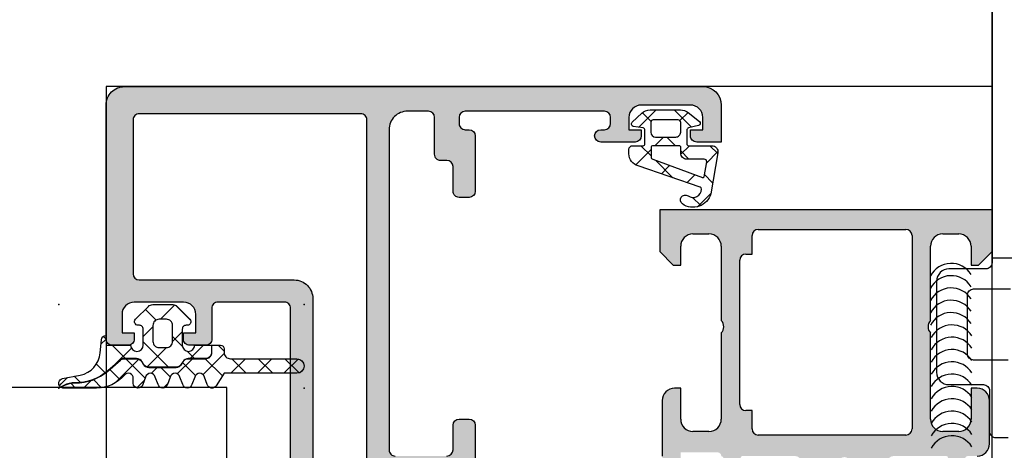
# Model space of a CAD drawing. Header units: millimetres. Extents: x 373037 to 682063, y 76092 to 274210.
# Tile 50 of 256: x 661354 to 661434, y 249660 to 249695. Entities that reach past the tile are written whole.
import ezdxf

# ---------------------------------------------------------------- set-up
doc = ezdxf.new("R2010")
doc.units = ezdxf.units.MM
doc.header["$LTSCALE"] = 100
doc.layers.add('PUDORYS', color=253, linetype='CONTINUOUS')

msp = doc.modelspace()

# ---------------------------------------------------------------- hatches: boundary and pattern name
at = {"layer": 'PUDORYS', "true_color": 0x939598}
h = msp.add_hatch(color=252, dxfattribs=at)
edge = h.paths.add_edge_path(flags=16)
edge.add_ellipse((661381.849, 249686.636), major_axis=(-0.5, 0), ratio=1, start_angle=179.99702, end_angle=270.00298)
edge.add_line((661381.849, 249687.136), (661363.849, 249687.136))
edge.add_ellipse((661363.849, 249686.636), major_axis=(-0.5, 0), ratio=1, start_angle=-90.00298, end_angle=0.00298)
edge.add_line((661363.349, 249686.636), (661363.349, 249674.136))
edge.add_ellipse((661363.849, 249674.136), major_axis=(-0.5, 0), ratio=1, start_angle=0.0025, end_angle=89.9975)
edge.add_line((661363.849, 249673.636), (661376.452, 249673.636))
edge.add_ellipse((661376.452, 249672.136), major_axis=(-1.5, 0), ratio=1, start_angle=179.99996, end_angle=270.00004, ccw=False)
edge.add_line((661377.952, 249672.136), (661377.952, 249659.136))
edge.add_ellipse((661378.452, 249659.136), major_axis=(-0.5, 0), ratio=1, start_angle=-0.00004, end_angle=90.00004)
edge.add_line((661378.452, 249658.636), (661381.849, 249658.636))
edge.add_ellipse((661381.849, 249659.136), major_axis=(-0.5, 0), ratio=1, start_angle=89.99996, end_angle=180.00004)
edge.add_line((661382.349, 249659.136), (661382.349, 249686.636))
edge = h.paths.add_edge_path()
edge.add_line((661411.149, 249687.836), (661411.149, 249684.836))
edge.add_line((661411.149, 249684.836), (661409.149, 249684.836))
edge.add_arc((661409.149, 249685.336), 0.5, 179.99702, 270.00298, ccw=False)
edge.add_line((661408.649, 249685.336), (661408.649, 249685.836))
edge.add_line((661408.649, 249685.836), (661409.649, 249685.836))
edge.add_line((661409.649, 249685.836), (661409.649, 249686.836))
edge.add_arc((661408.649, 249686.836), 1, 0.00367, 89.99633)
edge.add_line((661408.649, 249687.836), (661404.649, 249687.836))
edge.add_arc((661404.649, 249686.836), 1, 90.00172, 179.99828)
edge.add_line((661403.649, 249686.836), (661403.649, 249685.836))
edge.add_line((661403.649, 249685.836), (661404.649, 249685.836))
edge.add_line((661404.649, 249685.836), (661404.649, 249685.336))
edge.add_arc((661404.149, 249685.336), 0.5, 270.00064, 359.99936, ccw=False)
edge.add_line((661404.149, 249684.836), (661401.349, 249684.836))
edge.add_arc((661401.349, 249685.336), 0.5, 90, 270, ccw=False)
edge.add_line((661401.349, 249685.836), (661401.649, 249685.836))
edge.add_arc((661401.649, 249686.336), 0.5, 270.00123, 359.99877)
edge.add_line((661402.149, 249686.336), (661402.149, 249686.836))
edge.add_arc((661401.649, 249686.836), 0.5, 0.00778, 89.99222)
edge.add_line((661401.649, 249687.336), (661390.349, 249687.336))
edge.add_arc((661390.349, 249686.836), 0.5, 90.0025, 179.9975)
edge.add_line((661389.849, 249686.836), (661389.849, 249686.336))
edge.add_arc((661390.349, 249686.336), 0.5, 179.99282, 270.00718)
edge.add_line((661390.349, 249685.836), (661390.649, 249685.836))
edge.add_arc((661390.649, 249685.336), 0.5, 0.0072, 89.9928, ccw=False)
edge.add_line((661391.149, 249685.336), (661391.149, 249680.836))
edge.add_arc((661390.649, 249680.836), 0.5, 270.00064, 359.99936, ccw=False)
edge.add_line((661390.649, 249680.336), (661389.849, 249680.336))
edge.add_arc((661389.849, 249680.836), 0.5, 179.99702, 270.00298, ccw=False)
edge.add_line((661389.349, 249680.836), (661389.349, 249682.836))
edge.add_arc((661388.849, 249682.836), 0.5, 0.00778, 89.99222)
edge.add_line((661388.849, 249683.336), (661388.349, 249683.336))
edge.add_arc((661388.349, 249683.836), 0.5, 179.99282, 270.00718, ccw=False)
edge.add_line((661387.849, 249683.836), (661387.849, 249686.836))
edge.add_arc((661387.349, 249686.836), 0.5, 0.00631, 89.99369)
edge.add_line((661387.349, 249687.336), (661385.649, 249687.336))
edge.add_arc((661385.649, 249685.836), 1.5, 89.99878, 180.00122)
edge.add_line((661384.149, 249685.836), (661384.149, 249659.836))
edge.add_arc((661384.649, 249659.836), 0.5, 179.99761, 270.00239)
edge.add_line((661384.649, 249659.336), (661388.849, 249659.336))
edge.add_arc((661388.849, 249659.836), 0.5, 270.00064, 359.99936)
edge.add_line((661389.349, 249659.836), (661389.349, 249661.836))
edge.add_arc((661389.849, 249661.836), 0.5, 90.0025, 179.9975, ccw=False)
edge.add_line((661389.849, 249662.336), (661390.649, 249662.336))
edge.add_arc((661390.649, 249661.836), 0.5, 0.00602, 89.99398, ccw=False)
edge.add_line((661391.149, 249661.836), (661391.149, 249656.836))
edge.add_line((661391.149, 249656.836), (661390.932, 249656.078))
edge.add_arc((661391.22, 249655.996), 0.3, 163.99998, 232.09519)
edge.add_arc((661390.851, 249655.522), 0.3, 0.00003, 52.09528, ccw=False)
edge.add_line((661391.151, 249655.522), (661391.151, 249653.458))
edge.add_arc((661390.751, 249653.458), 0.4, -111.97377, 0.00007, ccw=False)
edge.add_line((661390.602, 249653.087), (661388.578, 249653.904))
edge.add_arc((661388.653, 249654.089), 0.2, 155.85891, 248.02609, ccw=False)
edge.add_line((661388.471, 249654.171), (661389.539, 249656.555))
edge.add_arc((661389.357, 249656.636), 0.2, 335.85897, 450.8199)
edge.add_line((661389.354, 249656.836), (661378.05, 249656.836))
edge.add_arc((661378.041, 249656.645), 0.192, 87.47778, 181.04445)
edge.add_line((661377.85, 249656.641), (661377.85, 249656.221))
edge.add_line((661377.85, 249656.221), (661379.281, 249653.755))
edge.add_arc((661379.022, 249653.604), 0.3, -74.00003, 30.1792, ccw=False)
edge.add_line((661379.105, 249653.316), (661377.612, 249652.888))
edge.add_line((661377.612, 249652.888), (661376.749, 249652.39))
edge.add_arc((661376.549, 249652.736), 0.4, 180.00003, 299.99999, ccw=False)
edge.add_line((661376.149, 249652.736), (661376.15, 249656.844))
edge.add_line((661376.15, 249656.844), (661376.152, 249671.336))
edge.add_arc((661375.652, 249671.336), 0.5, 359.97959, 450.00002)
edge.add_line((661375.652, 249671.836), (661370.249, 249671.836))
edge.add_arc((661370.249, 249671.336), 0.5, 89.99996, 180.00004)
edge.add_line((661369.749, 249671.336), (661369.749, 249668.836))
edge.add_arc((661369.249, 249668.836), 0.5, -90.00004, 0.00004, ccw=False)
edge.add_line((661369.249, 249668.336), (661367.949, 249668.336))
edge.add_arc((661367.949, 249668.836), 0.5, 179.99761, 270.00239, ccw=False)
edge.add_line((661367.449, 249668.836), (661367.449, 249669.336))
edge.add_line((661367.449, 249669.336), (661368.449, 249669.336))
edge.add_line((661368.449, 249669.336), (661368.449, 249670.836))
edge.add_arc((661367.449, 249670.836), 1, 0.00182, 89.99818)
edge.add_line((661367.449, 249671.836), (661363.449, 249671.836))
edge.add_arc((661363.449, 249670.836), 1, 90.00397, 179.99603)
edge.add_line((661362.449, 249670.836), (661362.449, 249669.336))
edge.add_line((661362.449, 249669.336), (661363.449, 249669.336))
edge.add_line((661363.449, 249669.336), (661363.449, 249668.836))
edge.add_arc((661362.949, 249668.836), 0.5, -90.00298, 0.00298, ccw=False)
edge.add_line((661362.949, 249668.336), (661361.649, 249668.336))
edge.add_arc((661361.649, 249668.836), 0.5, 180.00064, 269.99936, ccw=False)
edge.add_line((661361.149, 249668.836), (661361.149, 249687.836))
edge.add_arc((661362.649, 249687.836), 1.5, 89.99888, 180.00112, ccw=False)
edge.add_line((661362.649, 249689.336), (661409.649, 249689.336))
edge.add_arc((661409.649, 249687.836), 1.5, 0.0023, 89.9977, ccw=False)
h = msp.add_hatch(dxfattribs=at)
h.set_pattern_fill('ANSI37', color=252, scale=0.625, angle=90, style=0)
h.set_pattern_definition([(135, (679960.6383, 248348.1544), (-1.40316502, -1.40316502), []), (225, (679960.6383, 248348.1544), (1.40316502, -1.40316502), [])])
edge = h.paths.add_edge_path(flags=16)
edge.add_ellipse((661408.347, 249683.934), major_axis=(-0.498, 0), ratio=1, start_angle=-0.19258, end_angle=90.25472, ccw=False)
edge.add_line((661407.849, 249683.936), (661407.849, 249684.436))
edge.add_ellipse((661407.749, 249684.436), major_axis=(-0.1, 0), ratio=1, start_angle=179.99183, end_angle=270.00874)
edge.add_line((661407.749, 249684.536), (661405.548, 249684.536))
edge.add_ellipse((661405.548, 249684.436), major_axis=(-0.1, 0), ratio=1, start_angle=270.00152, end_angle=359.99848)
edge.add_line((661405.448, 249684.436), (661405.448, 249683.624))
edge.add_ellipse((661405.648, 249683.624), major_axis=(-0.2, 0), ratio=1, start_angle=0.00243, end_angle=74.31138)
edge.add_line((661405.594, 249683.432), (661409.612, 249681.945))
edge.add_ellipse((661409.647, 249682.038), major_axis=(-0.1, 0), ratio=1, start_angle=69.68782, end_angle=169.67772)
edge.add_line((661409.746, 249682.02), (661409.966, 249683.23))
edge.add_ellipse((661409.766, 249683.236), major_axis=(-0.2, 0), ratio=1, start_angle=178.13503, end_angle=270.00104)
edge.add_line((661409.766, 249683.436), (661408.349, 249683.436))
edge = h.paths.add_edge_path(flags=16)
edge.add_ellipse((661407.649, 249686.436), major_axis=(-0.2, 0), ratio=1, start_angle=179.99976, end_angle=270.00024)
edge.add_line((661407.649, 249686.636), (661405.614, 249686.636))
edge.add_ellipse((661405.614, 249686.436), major_axis=(-0.2, 0), ratio=1, start_angle=-90.00135, end_angle=0.00049)
edge.add_line((661405.414, 249686.436), (661405.414, 249685.636))
edge.add_ellipse((661405.814, 249685.636), major_axis=(-0.4, 0), ratio=1, start_angle=0.00126, end_angle=89.99802)
edge.add_line((661405.814, 249685.236), (661407.449, 249685.236))
edge.add_ellipse((661407.449, 249685.636), major_axis=(-0.4, 0), ratio=1, start_angle=89.99956, end_angle=180.00101)
edge.add_line((661407.849, 249685.636), (661407.849, 249686.436))
edge = h.paths.add_edge_path()
edge.add_arc((661409.249, 249686.36), 0.2, -74.99848, 49.99768, ccw=False)
edge.add_line((661409.301, 249686.167), (661408.497, 249685.976))
edge.add_arc((661408.549, 249685.783), 0.2, 105.00286, 179.99725)
edge.add_line((661408.349, 249685.783), (661408.349, 249684.686))
edge.add_arc((661408.499, 249684.686), 0.15, 179.99604, 270.00396)
edge.add_line((661408.499, 249684.536), (661410.382, 249684.536))
edge.add_arc((661410.382, 249684.036), 0.5, -9.93357, 90.00022, ccw=False)
edge.add_line((661410.874, 249683.95), (661410.293, 249680.63))
edge.add_arc((661408.849, 249681.036), 1.5, 234.91245, 344.29308, ccw=False)
edge.add_arc((661408.216, 249680.136), 0.4, 54.912, 234.912, ccw=False)
edge.add_arc((661408.851, 249681.018), 0.686, 233.85881, 359.51564)
edge.add_arc((661409.388, 249681.031), 0.15, 352.50392, 430.98385)
edge.add_line((661409.437, 249681.174), (661404.391, 249682.901))
edge.add_arc((661404.649, 249683.867), 1, 179.99943, 255.04109, ccw=False)
edge.add_line((661403.649, 249683.867), (661403.649, 249684.236))
edge.add_arc((661403.949, 249684.236), 0.3, 90.00319, 179.99604, ccw=False)
edge.add_line((661403.949, 249684.536), (661404.799, 249684.536))
edge.add_arc((661404.799, 249684.686), 0.15, 269.99507, 360.00493)
edge.add_line((661404.949, 249684.686), (661404.949, 249685.783))
edge.add_arc((661404.749, 249685.783), 0.2, 0.00261, 74.99763)
edge.add_line((661404.801, 249685.976), (661403.997, 249686.105))
edge.add_arc((661404.049, 249686.298), 0.2, 134.99256, 255.01021, ccw=False)
edge.add_line((661403.908, 249686.44), (661404.683, 249687.166))
edge.add_arc((661405.367, 249686.436), 1, 89.99997, 133.11854, ccw=False)
edge.add_line((661405.367, 249687.436), (661407.846, 249687.436))
edge.add_arc((661407.846, 249686.436), 1, 52.17221, 89.99994, ccw=False)
edge.add_line((661408.459, 249687.226), (661409.377, 249686.513))
h = msp.add_hatch(color=252, dxfattribs=at)
edge = h.paths.add_edge_path()
edge.add_arc((661429.449, 249659.216), 0.12, 0, 90, ccw=False)
edge.add_line((661429.569, 249659.216), (661429.569, 249656.456))
edge.add_arc((661429.869, 249656.456), 0.3, 180, 270)
edge.add_line((661429.869, 249656.156), (661430.849, 249656.156))
edge.add_arc((661430.849, 249656.456), 0.3, 270, 360)
edge.add_line((661431.149, 249656.456), (661431.149, 249658.336))
edge.add_arc((661431.228, 249658.604), 0.279, 178.83713, 253.57541, ccw=False)
edge.add_line((661430.949, 249658.61), (661430.949, 249659.063))
edge.add_arc((661431.227, 249659.069), 0.279, 106.41988, 181.16459, ccw=False)
edge.add_line((661431.149, 249659.336), (661431.949, 249659.336))
edge.add_arc((661431.949, 249660.336), 1, 270, 360)
edge.add_line((661432.949, 249660.336), (661432.949, 249663.836))
edge.add_arc((661431.949, 249663.836), 1, 0.00114, 89.99886)
edge.add_line((661431.949, 249664.836), (661431.449, 249664.836))
edge.add_line((661431.449, 249664.836), (661431.449, 249662.336))
edge.add_arc((661430.449, 249662.336), 1, 270.0026, 359.9974, ccw=False)
edge.add_line((661430.449, 249661.336), (661429.149, 249661.336))
edge.add_arc((661429.149, 249662.336), 1, 180.00301, 269.99699, ccw=False)
edge.add_line((661428.149, 249662.336), (661428.149, 249669.336))
edge.add_arc((661428.674, 249669.836), 0.725, 136.40382, 223.59618, ccw=False)
edge.add_line((661428.149, 249670.336), (661428.149, 249676.37))
edge.add_arc((661429.149, 249676.37), 1, 90.00301, 179.99699, ccw=False)
edge.add_line((661429.149, 249677.37), (661430.449, 249677.37))
edge.add_arc((661430.449, 249676.37), 1, 0.0026, 89.9974, ccw=False)
edge.add_line((661431.449, 249676.37), (661431.449, 249674.836))
edge.add_line((661431.449, 249674.836), (661432.049, 249674.836))
edge.add_line((661432.049, 249674.836), (661433.149, 249675.936))
edge.add_line((661433.149, 249675.936), (661433.149, 249679.336))
edge.add_line((661433.149, 249679.336), (661406.149, 249679.336))
edge.add_line((661406.149, 249679.336), (661406.149, 249675.936))
edge.add_line((661406.149, 249675.936), (661407.249, 249674.836))
edge.add_line((661407.249, 249674.836), (661407.849, 249674.836))
edge.add_line((661407.849, 249674.836), (661407.849, 249676.37))
edge.add_arc((661408.849, 249676.37), 1, 90.0026, 179.9974, ccw=False)
edge.add_line((661408.849, 249677.37), (661410.149, 249677.37))
edge.add_arc((661410.149, 249676.37), 1, 0.00301, 89.99699, ccw=False)
edge.add_line((661411.149, 249676.37), (661411.149, 249670.336))
edge.add_arc((661410.624, 249669.836), 0.725, 316.40382, 403.59618, ccw=False)
edge.add_line((661411.149, 249669.336), (661411.149, 249662.336))
edge.add_arc((661410.149, 249662.336), 1, 270.00301, 359.99699, ccw=False)
edge.add_line((661410.149, 249661.336), (661408.849, 249661.336))
edge.add_arc((661408.849, 249662.336), 1, 180.0026, 269.9974, ccw=False)
edge.add_line((661407.849, 249662.336), (661407.849, 249664.836))
edge.add_line((661407.849, 249664.836), (661407.349, 249664.836))
edge.add_arc((661407.349, 249663.836), 1, 90.00114, 179.99886)
edge.add_line((661406.349, 249663.836), (661406.349, 249659.336))
edge.add_arc((661406.849, 249659.336), 0.5, 179.99882, 270.00118)
edge.add_line((661406.849, 249658.836), (661407.849, 249658.836))
edge.add_line((661407.849, 249658.836), (661407.849, 249659.636))
edge.add_line((661407.849, 249659.636), (661410.849, 249659.636))
edge.add_arc((661410.849, 249659.336), 0.3, 359.99949, 450.00051, ccw=False)
edge.add_arc((661411.07, 249659.069), 0.279, 358.83541, 433.58012, ccw=False)
edge.add_line((661411.349, 249659.063), (661411.349, 249658.61))
edge.add_arc((661411.07, 249658.604), 0.279, 286.42459, 361.16287, ccw=False)
edge.add_line((661411.149, 249658.336), (661411.149, 249656.456))
edge.add_arc((661411.449, 249656.456), 0.3, 180, 270)
edge.add_line((661411.449, 249656.156), (661412.429, 249656.156))
edge.add_arc((661412.429, 249656.456), 0.3, 270, 360)
edge.add_line((661412.729, 249656.456), (661412.729, 249659.216))
edge.add_arc((661412.849, 249659.216), 0.12, 90, 180, ccw=False)
edge.add_line((661412.849, 249659.336), (661417.149, 249659.336))
edge.add_arc((661417.149, 249658.836), 0.5, 0, 90, ccw=False)
edge.add_line((661417.649, 249658.836), (661417.649, 249658.136))
edge.add_line((661417.649, 249658.136), (661416.267, 249655.744))
edge.add_arc((661416.387, 249655.674), 0.138, 150, 277.70244)
edge.add_arc((661415.939, 249660.516), 5, 275.34923, 341.2906)
edge.add_arc((661421.149, 249658.752), 0.5, 18.7094, 161.2906, ccw=False)
edge.add_arc((661426.358, 249660.516), 5, 198.7094, 264.65077)
edge.add_arc((661425.911, 249655.674), 0.138, 262.29756, 390)
edge.add_line((661426.03, 249655.744), (661424.649, 249658.136))
edge.add_line((661424.649, 249658.136), (661424.649, 249658.836))
edge.add_arc((661425.149, 249658.836), 0.5, 90, 180, ccw=False)
edge.add_line((661425.149, 249659.336), (661429.449, 249659.336))
edge = h.paths.add_edge_path(flags=16)
edge.add_arc((661414.149, 249677.236), 0.5, 90, 180, ccw=False)
edge.add_line((661414.149, 249677.736), (661426.149, 249677.736))
edge.add_arc((661426.149, 249677.236), 0.5, 0, 90, ccw=False)
edge.add_line((661426.649, 249677.236), (661426.649, 249661.536))
edge.add_arc((661426.149, 249661.536), 0.5, 270, 360, ccw=False)
edge.add_line((661426.149, 249661.036), (661414.149, 249661.036))
edge.add_arc((661414.149, 249661.536), 0.5, 180, 270, ccw=False)
edge.add_line((661413.649, 249661.536), (661413.649, 249663.036))
edge.add_line((661413.649, 249663.036), (661413.149, 249663.036))
edge.add_arc((661413.149, 249663.536), 0.5, 180, 270, ccw=False)
edge.add_line((661412.649, 249663.536), (661412.649, 249675.236))
edge.add_arc((661413.149, 249675.236), 0.5, 90, 180, ccw=False)
edge.add_line((661413.149, 249675.736), (661413.649, 249675.736))
edge.add_line((661413.649, 249675.736), (661413.649, 249677.236))
h = msp.add_hatch(dxfattribs=at)
h.set_pattern_fill('ANSI37', color=252, scale=0.625, angle=90, style=0)
h.set_pattern_definition([(135, (661361.1488, 249668.8363), (-1.40317, -1.40317), []), (225, (661361.1488, 249668.8363), (1.40317, -1.40317), [])])
edge = h.paths.add_edge_path()
edge.add_arc((661367.759, 249670.246), 0.29, -89.99949, 45.00244, ccw=False)
edge.add_line((661367.759, 249669.956), (661367.659, 249669.956))
edge.add_arc((661367.659, 249669.646), 0.31, 90, 180)
edge.add_line((661367.349, 249669.646), (661367.349, 249668.346))
edge.add_arc((661367.859, 249668.346), 0.51, 180, 358.87648)
edge.add_line((661368.369, 249668.336), (661369.727, 249668.336))
edge.add_line((661369.727, 249668.336), (661369.727, 249667.746))
edge.add_arc((661369.237, 249667.746), 0.49, 270, 360, ccw=False)
edge.add_line((661369.237, 249667.256), (661367.837, 249667.256))
edge.add_arc((661367.837, 249666.746), 0.51, 90, 150)
edge.add_line((661367.396, 249667.001), (661367.28, 249666.801))
edge.add_arc((661366.856, 249667.046), 0.49, 270, 330, ccw=False)
edge.add_line((661366.856, 249666.556), (661364.619, 249666.556))
edge.add_arc((661364.619, 249667.046), 0.49, 210, 270, ccw=False)
edge.add_line((661364.194, 249666.801), (661364.079, 249667.001))
edge.add_arc((661363.637, 249666.746), 0.51, 30, 90)
edge.add_line((661363.637, 249667.256), (661362.64, 249667.256))
edge.add_arc((661362.64, 249666.75), 0.506, 90, 130.64118)
edge.add_line((661362.31, 249667.134), (661361.284, 249666.253))
edge.add_arc((661358.683, 249669.284), 3.994, 269.38113, 310.64118, ccw=False)
edge.add_arc((661358.618, 249663.281), 2.01, 89.38113, 116.65479)
edge.add_line((661357.716, 249665.077), (661357.449, 249664.943))
edge.add_arc((661357.694, 249665.246), 0.39, 101.01056, 231.08797, ccw=False)
edge.add_line((661357.62, 249665.629), (661359.058, 249665.909))
edge.add_arc((661358.674, 249667.882), 2.01, 281.0025, 355.00475)
edge.add_line((661360.676, 249667.707), (661360.77, 249668.78))
edge.add_arc((661361.159, 249668.746), 0.39, 91.46987, 175.084, ccw=False)
edge.add_line((661361.149, 249669.136), (661361.149, 249668.336))
edge.add_line((661361.149, 249668.336), (661363.149, 249668.336))
edge.add_arc((661363.659, 249668.346), 0.51, 181.12352, 360)
edge.add_line((661364.169, 249668.346), (661364.169, 249669.646))
edge.add_arc((661363.859, 249669.646), 0.31, 0, 90)
edge.add_line((661363.859, 249669.956), (661363.759, 249669.956))
edge.add_arc((661363.759, 249670.246), 0.29, 135.00331, 269.99443, ccw=False)
edge.add_line((661363.554, 249670.451), (661364.594, 249671.493))
edge.add_arc((661364.941, 249671.146), 0.49, 90, 135.02016, ccw=False)
edge.add_line((661364.941, 249671.636), (661366.577, 249671.636))
edge.add_arc((661366.577, 249671.146), 0.49, 44.9723, 90, ccw=False)
edge.add_line((661366.924, 249671.493), (661367.964, 249670.451))
edge = h.paths.add_edge_path()
edge.add_arc((661366.059, 249668.646), 0.5, 270, 360)
edge.add_line((661366.559, 249668.646), (661366.559, 249669.946))
edge.add_arc((661366.059, 249669.946), 0.5, 359.99786, 450.00214)
edge.add_line((661366.059, 249670.446), (661365.459, 249670.446))
edge.add_arc((661365.459, 249669.946), 0.5, 89.99786, 180.00214)
edge.add_line((661364.959, 249669.946), (661364.959, 249668.646))
edge.add_arc((661365.459, 249668.646), 0.5, 180, 270)
edge.add_line((661365.459, 249668.146), (661366.059, 249668.146))
h = msp.add_hatch(dxfattribs=at)
h.set_pattern_fill('ANSI37', color=252, scale=0.48, angle=90, style=0)
h.set_pattern_definition([(135, (661361.1488, 249668.8363), (-1.07763, -1.07763), []), (225, (661361.1488, 249668.8363), (1.07763, -1.07763), [])])
edge = h.paths.add_edge_path()
edge.add_line((661368.363, 249665.753), (661368.136, 249665.146))
edge.add_arc((661367.759, 249665.246), 0.39, 194.92937, 345.07063, ccw=False)
edge.add_line((661367.382, 249665.146), (661367.155, 249665.753))
edge.add_arc((661366.759, 249665.646), 0.41, 15.06763, 164.93237)
edge.add_line((661366.363, 249665.753), (661366.136, 249665.146))
edge.add_arc((661365.759, 249665.246), 0.39, 194.92916, 345.07084, ccw=False)
edge.add_line((661365.382, 249665.146), (661365.155, 249665.753))
edge.add_arc((661364.759, 249665.646), 0.41, 15.06743, 164.93258)
edge.add_line((661364.363, 249665.753), (661364.136, 249665.146))
edge.add_arc((661363.759, 249665.246), 0.39, 180, 345.07068, ccw=False)
edge.add_line((661363.369, 249665.246), (661363.369, 249665.646))
edge.add_arc((661362.959, 249665.646), 0.41, 0, 139.68006)
edge.add_arc((661360.367, 249667.846), 2.99, 269.99867, 319.68006, ccw=False)
edge.add_line((661360.366, 249664.856), (661357.695, 249664.856))
edge.add_arc((661357.694, 249665.246), 0.39, 234.35943, 270.08193, ccw=False)
edge.add_line((661357.467, 249664.929), (661357.725, 249665.059))
edge.add_arc((661358.618, 249663.281), 1.99, 89.38113, 116.65479, ccw=False)
edge.add_arc((661358.683, 249669.284), 4.014, 269.38113, 310.64118)
edge.add_line((661361.297, 249666.238), (661362.323, 249667.119))
edge.add_arc((661362.64, 249666.75), 0.486, 90, 130.64118, ccw=False)
edge.add_line((661362.64, 249667.236), (661363.637, 249667.236))
edge.add_arc((661363.637, 249666.746), 0.49, 30, 90, ccw=False)
edge.add_line((661364.062, 249666.991), (661364.177, 249666.791))
edge.add_arc((661364.619, 249667.046), 0.51, 210, 270)
edge.add_line((661364.619, 249666.536), (661366.856, 249666.536))
edge.add_arc((661366.856, 249667.046), 0.51, 270, 330)
edge.add_line((661367.297, 249666.791), (661367.413, 249666.991))
edge.add_arc((661367.837, 249666.746), 0.49, 90, 150, ccw=False)
edge.add_line((661367.837, 249667.236), (661369.237, 249667.236))
edge.add_arc((661369.237, 249667.746), 0.51, 270, 360)
edge.add_line((661369.747, 249667.746), (661369.747, 249668.336))
edge.add_line((661369.747, 249668.336), (661370.459, 249668.336))
edge.add_arc((661370.459, 249668.046), 0.29, 0, 89.99992, ccw=False)
edge.add_line((661370.749, 249668.046), (661370.749, 249667.746))
edge.add_arc((661371.259, 249667.746), 0.51, 179.9796, 270.02429)
edge.add_line((661371.259, 249667.236), (661376.659, 249667.236))
edge.add_arc((661376.659, 249666.646), 0.59, -90, 89.99968, ccw=False)
edge.add_line((661376.659, 249666.056), (661370.753, 249666.056))
edge.add_line((661370.753, 249666.056), (661370.097, 249665.052))
edge.add_arc((661369.759, 249665.246), 0.39, 194.92976, 330.04058, ccw=False)
edge.add_line((661369.382, 249665.146), (661369.155, 249665.753))
edge.add_arc((661368.759, 249665.646), 0.41, 15.06763, 164.93237)

# ---------------------------------------------------------------- linework, layer by layer
at = {"layer": 'PUDORYS', "color": 252, "true_color": 0x939598}
for p, q in [((661433.149, 249679.336), (661406.149, 249679.336)), ((661406.149, 249679.336), (661406.149, 249675.936)), ((661433.149, 249675.936), (661433.149, 249679.336)), ((661414.149, 249677.736), (661426.149, 249677.736)), ((661408.849, 249677.37), (661410.149, 249677.37)), ((661413.649, 249675.736), (661413.649, 249677.236)), ((661426.649, 249677.236), (661426.649, 249661.536)), ((661429.149, 249677.37), (661430.449, 249677.37)), ((661406.149, 249675.936), (661407.249, 249674.836)), ((661407.849, 249674.836), (661407.849, 249676.37)), ((661411.149, 249676.37), (661411.149, 249670.336)), ((661428.149, 249670.336), (661428.149, 249676.37)), ((661431.449, 249676.37), (661431.449, 249674.836)), ((661432.049, 249674.836), (661433.149, 249675.936)), ((661412.649, 249663.536), (661412.649, 249675.236)), ((661413.149, 249675.736), (661413.649, 249675.736)), ((661407.249, 249674.836), (661407.849, 249674.836)), ((661431.449, 249674.836), (661432.049, 249674.836)), ((661411.149, 249669.336), (661411.149, 249662.336)), ((661428.149, 249662.336), (661428.149, 249669.336)), ((661407.849, 249664.836), (661407.349, 249664.836)), ((661407.849, 249662.336), (661407.849, 249664.836)), ((661431.949, 249664.836), (661431.449, 249664.836)), ((661431.449, 249664.836), (661431.449, 249662.336)), ((661406.349, 249663.836), (661406.349, 249659.336)), ((661432.949, 249660.336), (661432.949, 249663.836)), ((661413.649, 249663.036), (661413.149, 249663.036)), ((661413.649, 249661.536), (661413.649, 249663.036)), ((661410.149, 249661.336), (661408.849, 249661.336)), ((661426.149, 249661.036), (661414.149, 249661.036)), ((661430.449, 249661.336), (661429.149, 249661.336))]:
    msp.add_line(p, q, dxfattribs=at)
for points in [[(661451.149, 249794.072), (661433.649, 249794.072, 0.414214), (661433.149, 249793.572), (661433.149, 249675.036, -0.414214), (661432.649, 249674.536), (661429.649, 249674.536, 0.414214), (661428.649, 249673.536), (661428.649, 249666.136, 0.414214), (661429.649, 249665.136), (661432.449, 249665.136, -0.414214), (661432.949, 249664.636), (661432.949, 249661.336, 0.414214), (661433.449, 249660.836), (661434.449, 249660.836, 0.414214)], [(661376.15, 249656.844), (661376.152, 249671.336), (661376.152, 249671.336, 0.414318), (661375.652, 249671.836), (661370.249, 249671.836), (661370.249, 249671.836, 0.414214), (661369.749, 249671.336), (661369.749, 249668.836), (661369.749, 249668.836, -0.414214), (661369.249, 249668.336), (661367.949, 249668.336), (661367.949, 249668.336, -0.414238), (661367.449, 249668.836), (661367.449, 249669.336), (661368.449, 249669.336), (661368.449, 249670.836), (661368.449, 249670.836, 0.414195), (661367.449, 249671.836), (661363.449, 249671.836), (661363.449, 249671.836, 0.414173), (661362.449, 249670.836), (661362.449, 249669.336), (661363.449, 249669.336), (661363.449, 249668.836), (661363.449, 249668.836, -0.414244), (661362.949, 249668.336), (661361.649, 249668.336), (661361.649, 249668.336, -0.414207), (661361.149, 249668.836), (661361.149, 249687.836), (661361.149, 249687.836, -0.414225), (661362.649, 249689.336), (661409.649, 249689.336), (661409.649, 249689.336, -0.41419), (661411.149, 249687.836), (661411.149, 249687.836), (661411.149, 249684.836), (661409.149, 249684.836), (661409.149, 249684.836, -0.414244), (661408.649, 249685.336), (661408.649, 249685.836), (661409.649, 249685.836), (661409.649, 249686.836), (661409.649, 249686.836, 0.414176), (661408.649, 249687.836), (661404.649, 249687.836), (661404.649, 249687.836, 0.414196), (661403.649, 249686.836), (661403.649, 249685.836), (661404.649, 249685.836), (661404.649, 249685.336), (661404.649, 249685.336, -0.414207), (661404.149, 249684.836), (661401.349, 249684.836), (661401.349, 249684.836, -1), (661401.349, 249685.836), (661401.649, 249685.836), (661401.649, 249685.836, 0.414201), (661402.149, 249686.336), (661402.149, 249686.836), (661402.149, 249686.836, 0.414134), (661401.649, 249687.336), (661390.349, 249687.336), (661390.349, 249687.336, 0.414188), (661389.849, 249686.836), (661389.849, 249686.336), (661389.849, 249686.336, 0.414287), (661390.349, 249685.836), (661390.649, 249685.836), (661390.649, 249685.836, -0.41414), (661391.149, 249685.336), (661391.149, 249680.836), (661391.149, 249680.836, -0.414207), (661390.649, 249680.336), (661389.849, 249680.336), (661389.849, 249680.336, -0.414244), (661389.349, 249680.836), (661389.349, 249682.836), (661389.349, 249682.836, 0.414134), (661388.849, 249683.336), (661388.349, 249683.336), (661388.349, 249683.336, -0.414287), (661387.849, 249683.836), (661387.849, 249686.836), (661387.849, 249686.836, 0.414149), (661387.349, 249687.336), (661385.649, 249687.336), (661385.649, 249687.336, 0.414226), (661384.149, 249685.836), (661384.149, 249659.836), (661384.149, 249659.836, 0.414238), (661384.649, 249659.336)], [(661434.449, 249667.136), (661431.649, 249667.136, -0.414214), (661431.149, 249667.636), (661431.149, 249672.402, -0.414214), (661431.649, 249672.902), (661434.649, 249672.902, 0.414214)], [(661388.849, 249659.336, 0.414207), (661389.349, 249659.836), (661389.349, 249661.836), (661389.349, 249661.836, -0.414188), (661389.849, 249662.336), (661390.649, 249662.336), (661390.649, 249662.336, -0.414152), (661391.149, 249661.836), (661391.149, 249656.836)]]:
    msp.add_lwpolyline(points, format="xyb", dxfattribs=at)
at = {"layer": 'PUDORYS', "color": 252, "ltscale": 15, "true_color": 0x939598}
for points in [[(661451.649, 249675.402), (661433.149, 249675.402), (661433.149, 249794.072), (661451.649, 249794.072)], [(661433.149, 249689.336), (661361.149, 249689.336), (661361.149, 249604.336), (661433.149, 249604.336)], [(660902.313, 249620.9), (661370.974, 249620.9), (661370.974, 249664.9), (660902.313, 249664.9)]]:
    msp.add_lwpolyline(points, close=True, dxfattribs=at)
at = {"layer": 'PUDORYS', "color": 252, "true_color": 0x939598, "extrusion": (0, 0, -1)}
for points in [[(-661382.349, 249686.636, -0.414244), (-661381.849, 249687.136), (-661363.849, 249687.136), (-661363.849, 249687.136, -0.414244), (-661363.349, 249686.636), (-661363.349, 249674.136), (-661363.349, 249674.136, -0.414188), (-661363.849, 249673.636), (-661376.452, 249673.636), (-661376.452, 249673.636, 0.414214), (-661377.952, 249672.136), (-661377.952, 249659.136), (-661377.952, 249659.136, -0.414214), (-661378.452, 249658.636), (-661381.849, 249658.636), (-661381.849, 249658.636, -0.414214), (-661382.349, 249659.136), (-661382.349, 249686.636)], [(-661407.849, 249686.436, -0.414216), (-661407.649, 249686.636), (-661405.614, 249686.636), (-661405.614, 249686.636, -0.414223), (-661405.414, 249686.436), (-661405.414, 249685.636), (-661405.414, 249685.636, -0.414197), (-661405.814, 249685.236), (-661407.449, 249685.236), (-661407.449, 249685.236, -0.414221), (-661407.849, 249685.636), (-661407.849, 249686.436)], [(-661408.349, 249683.436, 0.416502), (-661407.849, 249683.936), (-661407.849, 249684.436), (-661407.849, 249684.436, -0.4143), (-661407.749, 249684.536), (-661405.548, 249684.536), (-661405.548, 249684.536, -0.414198), (-661405.448, 249684.436), (-661405.448, 249683.624), (-661405.448, 249683.624, -0.336095), (-661405.594, 249683.432), (-661409.612, 249681.945), (-661409.612, 249681.945, -0.466254), (-661409.746, 249682.02), (-661409.966, 249683.23), (-661409.966, 249683.23, -0.423785), (-661409.766, 249683.436), (-661408.349, 249683.436)]]:
    msp.add_lwpolyline(points, format="xyb", close=True, dxfattribs=at)
at = {"layer": 'PUDORYS', "color": 252, "true_color": 0x939598}
for points in [[(661409.377, 249686.513, -0.606792), (661409.301, 249686.167), (661408.497, 249685.976), (661408.497, 249685.976, 0.339427), (661408.349, 249685.783), (661408.349, 249684.686), (661408.349, 249684.686, 0.414254), (661408.499, 249684.536), (661410.382, 249684.536), (661410.382, 249684.536, -0.465956), (661410.874, 249683.95), (661410.293, 249680.63), (661410.293, 249680.63, -0.517137), (661407.987, 249679.809, -1), (661408.446, 249680.464, 0.610743), (661409.537, 249681.012, 0.356477), (661409.437, 249681.174), (661404.391, 249682.901), (661404.391, 249682.901, -0.339657), (661403.649, 249683.867), (661403.649, 249684.236), (661403.649, 249684.236, -0.414177), (661403.949, 249684.536), (661404.799, 249684.536), (661404.799, 249684.536, 0.414264), (661404.949, 249684.686), (661404.949, 249685.783), (661404.949, 249685.783, 0.33943), (661404.801, 249685.976), (661403.997, 249686.105), (661403.997, 249686.105, -0.577453), (661403.908, 249686.44), (661404.683, 249687.166), (661404.683, 249687.166, -0.190392), (661405.367, 249687.436), (661407.846, 249687.436), (661407.846, 249687.436, -0.16657), (661408.459, 249687.226), (661409.377, 249686.513)], [(661367.964, 249670.451, -0.668191), (661367.759, 249669.956), (661367.659, 249669.956, 0.414214), (661367.349, 249669.646), (661367.349, 249668.346, 0.990243), (661368.369, 249668.336), (661369.727, 249668.336), (661369.727, 249667.746, -0.414214), (661369.237, 249667.256), (661367.837, 249667.256, 0.267949), (661367.396, 249667.001), (661367.28, 249666.801, -0.267949), (661366.856, 249666.556), (661364.619, 249666.556, -0.267949), (661364.194, 249666.801), (661364.079, 249667.001, 0.267949), (661363.637, 249667.256), (661362.64, 249667.256, 0.179213), (661362.31, 249667.134), (661361.284, 249666.253, -0.182001), (661358.64, 249665.29, 0.119569), (661357.716, 249665.077), (661357.449, 249664.943, -0.637545), (661357.62, 249665.629), (661359.058, 249665.909, 0.334606), (661360.676, 249667.707), (661360.77, 249668.78, -0.381933), (661361.149, 249669.136), (661361.149, 249668.336), (661363.149, 249668.336, 0.990243), (661364.169, 249668.346), (661364.169, 249669.646, 0.414214), (661363.859, 249669.956), (661363.759, 249669.956, -0.668123), (661363.554, 249670.451), (661364.594, 249671.493, -0.199004), (661364.941, 249671.636), (661366.577, 249671.636, -0.199038), (661366.924, 249671.493), (661367.964, 249670.451)], [(661366.059, 249668.146, 0.414214), (661366.559, 249668.646), (661366.559, 249669.946, 0.414235), (661366.059, 249670.446), (661365.459, 249670.446, 0.414235), (661364.959, 249669.946), (661364.959, 249668.646, 0.414214), (661365.459, 249668.146), (661366.059, 249668.146)], [(661368.363, 249665.753), (661368.136, 249665.146, -0.768307), (661367.382, 249665.146), (661367.155, 249665.753, 0.76639), (661366.363, 249665.753), (661366.136, 249665.146, -0.76831), (661365.382, 249665.146), (661365.155, 249665.753, 0.766393), (661364.363, 249665.753), (661364.136, 249665.146, -0.877522), (661363.369, 249665.246), (661363.369, 249665.646, 0.698129), (661362.646, 249665.912, -0.220237), (661360.366, 249664.856), (661357.695, 249664.856, -0.157143), (661357.467, 249664.929), (661357.725, 249665.059, -0.119569), (661358.639, 249665.27, 0.182001), (661361.297, 249666.238), (661362.323, 249667.119, -0.179213), (661362.64, 249667.236), (661363.637, 249667.236, -0.267949), (661364.062, 249666.991), (661364.177, 249666.791, 0.267949), (661364.619, 249666.536), (661366.856, 249666.536, 0.267949), (661367.297, 249666.791), (661367.413, 249666.991, -0.267949), (661367.837, 249667.236), (661369.237, 249667.236, 0.414214), (661369.747, 249667.746), (661369.747, 249668.336), (661370.459, 249668.336, -0.414213), (661370.749, 249668.046), (661370.749, 249667.746, 0.414442), (661371.259, 249667.236), (661376.659, 249667.236, -0.999997), (661376.659, 249666.056), (661370.753, 249666.056), (661370.097, 249665.052, -0.668878), (661369.382, 249665.146), (661369.155, 249665.753, 0.76639), (661368.363, 249665.753)]]:
    msp.add_lwpolyline(points, format="xyb", close=True, dxfattribs=at)
msp.add_lwpolyline([(660983.284, 249620.9), (661370.974, 249620.9), (661370.974, 249664.9), (660983.284, 249664.9), (660902.313, 249664.9), (660902.313, 249620.9)], close=True, dxfattribs=at)
for centre, radius, start, end in [((661414.149, 249677.236), 0.5, 90, 180), ((661426.149, 249677.236), 0.5, 0, 90), ((661408.849, 249676.37), 1, 90.0026, 179.9974), ((661410.149, 249676.37), 1, 0.00301, 89.99699), ((661429.149, 249676.37), 1, 90.00301, 179.99699), ((661430.449, 249676.37), 1, 0.0026, 89.9974), ((661413.149, 249675.236), 0.5, 90, 180), ((661429.833, 249673.079), 1.906, 32.03205, 152.03205), ((661429.833, 249672.079), 1.906, 32.03205, 152.03205), ((661429.833, 249671.079), 1.906, 32.03205, 152.03205), ((661429.833, 249670.079), 1.906, 32.03205, 152.03205), ((661410.624, 249669.836), 0.725, 316.40382, 43.59618), ((661428.674, 249669.836), 0.725, 136.40382, 223.59618), ((661429.833, 249669.079), 1.906, 32.03205, 152.03205), ((661429.9, 249668.08), 1.906, 32.03205, 152.03205), ((661429.9, 249667.08), 1.906, 32.03205, 152.03205), ((661429.9, 249666.08), 1.906, 32.03205, 152.03205), ((661429.9, 249665.08), 1.906, 32.03205, 152.03205), ((661429.9, 249664.08), 1.906, 32.03205, 152.03205), ((661407.349, 249663.836), 1, 90.00114, 179.99886), ((661429.9, 249663.08), 1.906, 32.03205, 152.03205), ((661431.949, 249663.836), 1, 0.00114, 89.99886), ((661429.9, 249662.08), 1.906, 32.03205, 152.03205), ((661413.149, 249663.536), 0.5, 180, 270), ((661408.849, 249662.336), 1, 180.0026, 269.9974), ((661410.149, 249662.336), 1, 270.00301, 359.99699), ((661429.149, 249662.336), 1, 180.00301, 269.99699), ((661429.9, 249661.08), 1.906, 32.03205, 152.03205), ((661430.449, 249662.336), 1, 270.0026, 359.9974), ((661414.149, 249661.536), 0.5, 180, 270), ((661426.149, 249661.536), 0.5, 270, 0), ((661429.9, 249660.08), 1.906, 32.03205, 152.03205), ((661429.9, 249659.08), 1.906, 32.03205, 152.03205), ((661431.949, 249660.336), 1, 270, 0)]:
    msp.add_arc(centre, radius, start, end, dxfattribs=at)
for p in [(661357.319, 249671.636), (661377.249, 249671.636), (661357.319, 249664.856), (661377.249, 249664.856)]:
    msp.add_point(p, dxfattribs=at)

doc.saveas('drawing.dxf')
